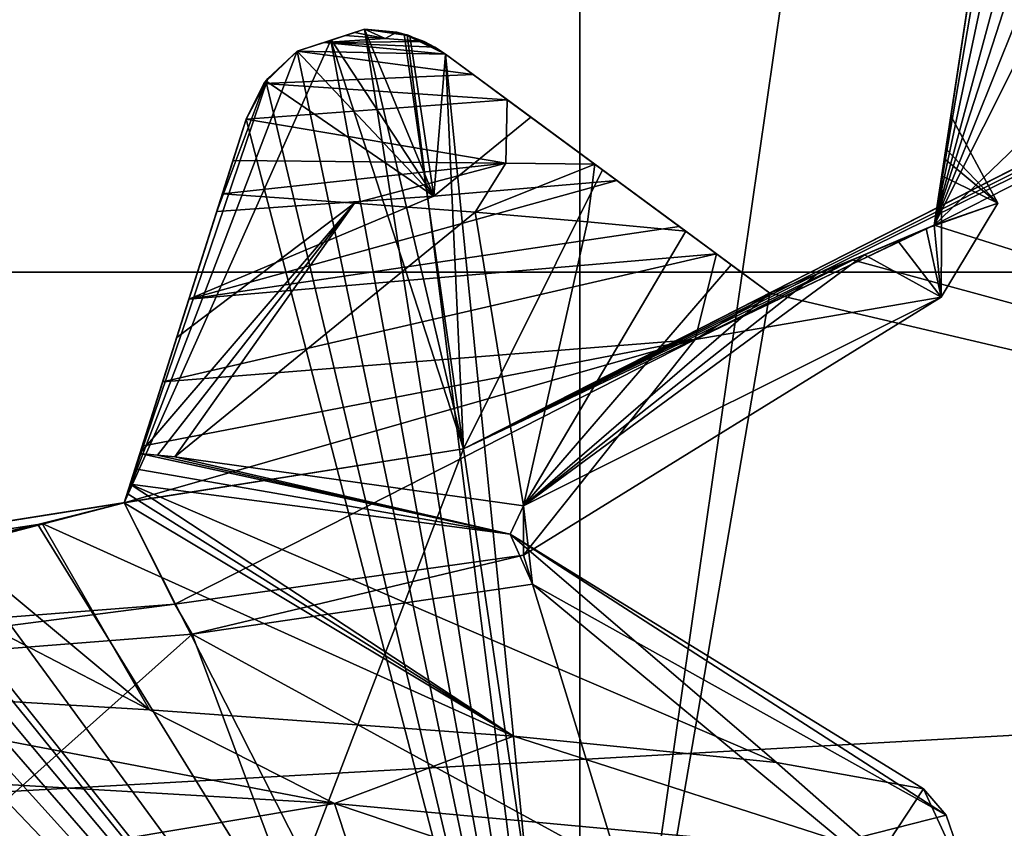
# Model space of a CAD drawing. Header units: millimetres. Extents: x -175 to 114, y -36 to 283.
# Tile 77 of 112: x 71.961 to 73.107, y -6.528 to -5.587. Entities that reach past the tile are written whole.
import ezdxf

# ---------------------------------------------------------------- set-up
doc = ezdxf.new("R2010")
doc.units = ezdxf.units.MM
doc.header["$LTSCALE"] = 65.185185
for name, color, linetype in [('2', 7, 'CONTINUOUS'), ('230', 7, 'CONTINUOUS'), ('231', 7, 'CONTINUOUS'), ('232', 7, 'CONTINUOUS'), ('234', 7, 'CONTINUOUS'), ('239', 7, 'CONTINUOUS'), ('283', 7, 'CONTINUOUS'), ('284', 7, 'CONTINUOUS'), ('285', 7, 'CONTINUOUS'), ('286', 7, 'CONTINUOUS'), ('287', 7, 'CONTINUOUS'), ('288', 7, 'CONTINUOUS'), ('30', 7, 'CONTINUOUS'), ('412', 7, 'CONTINUOUS'), ('413', 7, 'CONTINUOUS'), ('414', 7, 'CONTINUOUS'), ('415', 7, 'CONTINUOUS'), ('416', 7, 'CONTINUOUS'), ('417', 7, 'CONTINUOUS'), ('45', 7, 'CONTINUOUS'), ('539', 7, 'CONTINUOUS'), ('540', 7, 'CONTINUOUS'), ('568', 7, 'CONTINUOUS'), ('585', 7, 'CONTINUOUS'), ('586', 7, 'CONTINUOUS'), ('587', 7, 'CONTINUOUS'), ('588', 7, 'CONTINUOUS'), ('589', 7, 'CONTINUOUS'), ('590', 7, 'CONTINUOUS'), ('591', 7, 'CONTINUOUS'), ('641', 7, 'CONTINUOUS'), ('644', 7, 'CONTINUOUS'), ('647', 7, 'CONTINUOUS')]:
    doc.layers.add(name, color=color, linetype=linetype)

msp = doc.modelspace()

# ---------------------------------------------------------------- linework, layer by layer
at = {"layer": '2', "linetype": 'CONTINUOUS'}
for points in [[(113.25, -35.25, 92.5), (113.25, 35.25, 92.5), (-66.25, 35.25, 92.5), (113.25, -35.25, 92.5)], [(113.25, -35.25, 92.5), (-66.25, 35.25, 92.5), (-18.1198, 11.172, 92.5), (113.25, -35.25, 92.5)], [(-15.7687, 9.6947, 92.5), (113.25, -35.25, 92.5), (-18.1198, 11.172, 92.5), (-15.7687, 9.6947, 92.5)], [(-13.8053, 7.7313, 92.5), (113.25, -35.25, 92.5), (-15.7687, 9.6947, 92.5), (-13.8053, 7.7313, 92.5)], [(-12.328, 5.3802, 92.5), (113.25, -35.25, 92.5), (-13.8053, 7.7313, 92.5), (-12.328, 5.3802, 92.5)], [(-11.4109, 2.7593, 92.5), (113.25, -35.25, 92.5), (-12.328, 5.3802, 92.5), (-11.4109, 2.7593, 92.5)], [(-11.1, 0, 92.5), (113.25, -35.25, 92.5), (-11.4109, 2.7593, 92.5), (-11.1, 0, 92.5)], [(-11.4109, -2.7593, 92.5), (113.25, -35.25, 92.5), (-11.1, 0, 92.5), (-11.4109, -2.7593, 92.5)], [(-12.328, -5.3802, 92.5), (113.25, -35.25, 92.5), (-11.4109, -2.7593, 92.5), (-12.328, -5.3802, 92.5)], [(-13.8053, -7.7313, 92.5), (113.25, -35.25, 92.5), (-12.328, -5.3802, 92.5), (-13.8053, -7.7313, 92.5)]]:
    msp.add_3dface(points, dxfattribs=at)
at = {"layer": '230', "linetype": 'CONTINUOUS'}
for points in [[(70.5, -7.5, 108), (70.5, 7.5, 108), (72.613, 7.1962, 108), (70.5, -7.5, 108)], [(72.613, -7.1962, 108), (70.5, -7.5, 108), (72.613, 7.1962, 108), (72.613, -7.1962, 108)], [(74.5548, 6.3094, 108), (72.613, -7.1962, 108), (72.613, 7.1962, 108), (74.5548, 6.3094, 108)], [(74.5548, -6.3094, 108), (72.613, -7.1962, 108), (74.5548, 6.3094, 108), (74.5548, -6.3094, 108)]]:
    msp.add_3dface(points, dxfattribs=at)
at = {"layer": '231', "linetype": 'CONTINUOUS'}
for points in [[(72.613, -7.1962, 108), (74.5548, -6.3094, 108), (72.613, -7.1962, 106), (72.613, -7.1962, 108)], [(72.613, -7.1962, 106), (74.5548, -6.3094, 108), (74.5548, -6.3094, 106), (72.613, -7.1962, 106)]]:
    msp.add_3dface(points, dxfattribs=at)
at = {"layer": '232', "linetype": 'CONTINUOUS'}
for points in [[(73.0957, -5.3628, 106), (74.5548, -6.3094, 106), (73.1113, -5.3153, 106), (73.0957, -5.3628, 106)], [(73.0254, -5.8262, 106), (74.5548, -6.3094, 106), (73.0957, -5.3628, 106), (73.0254, -5.8262, 106)], [(72.3232, -5.6112, 106), (72.613, -7.1962, 106), (72.3623, -5.5984, 106), (72.3232, -5.6112, 106)], [(72.3623, -5.5984, 106), (72.613, -7.1962, 106), (72.412, -5.6049, 106), (72.3623, -5.5984, 106)], [(72.284, -5.6238, 106), (72.613, -7.1962, 106), (72.3232, -5.6112, 106), (72.284, -5.6238, 106)], [(72.412, -5.6049, 106), (72.613, -7.1962, 106), (72.4567, -5.6275, 106), (72.412, -5.6049, 106)], [(72.2477, -5.6583, 106), (72.613, -7.1962, 106), (72.284, -5.6238, 106), (72.2477, -5.6583, 106)], [(72.4567, -5.6275, 106), (72.613, -7.1962, 106), (72.8341, -5.9055, 106), (72.4567, -5.6275, 106)], [(72.2248, -5.7029, 106), (72.613, -7.1962, 106), (72.2477, -5.6583, 106), (72.2248, -5.7029, 106)], [(72.0829, -6.1496, 106), (72.613, -7.1962, 106), (72.2248, -5.7029, 106), (72.0829, -6.1496, 106)], [(71.3823, -5.8337, 106), (72.613, -7.1962, 106), (71.423, -5.8274, 106), (71.3823, -5.8337, 106)], [(71.423, -5.8274, 106), (72.613, -7.1962, 106), (71.4636, -5.8208, 106), (71.423, -5.8274, 106)], [(71.4636, -5.8208, 106), (72.613, -7.1962, 106), (71.5116, -5.835, 106), (71.4636, -5.8208, 106)], [(72.93, -5.8666, 106), (74.5548, -6.3094, 106), (73.0254, -5.8262, 106), (72.93, -5.8666, 106)], [(71.341, -5.8621, 106), (72.613, -7.1962, 106), (71.3823, -5.8337, 106), (71.341, -5.8621, 106)], [(71.5116, -5.835, 106), (72.613, -7.1962, 106), (71.5523, -5.8643, 106), (71.5116, -5.835, 106)], [(71.3114, -5.9025, 106), (72.613, -7.1962, 106), (71.341, -5.8621, 106), (71.3114, -5.9025, 106)], [(71.5523, -5.8643, 106), (72.613, -7.1962, 106), (71.8815, -6.1979, 106), (71.5523, -5.8643, 106)], [(72.8341, -5.9055, 106), (74.5548, -6.3094, 106), (72.93, -5.8666, 106), (72.8341, -5.9055, 106)], [(71.1014, -6.3215, 106), (72.613, -7.1962, 106), (71.3114, -5.9025, 106), (71.1014, -6.3215, 106)], [(72.613, -7.1962, 106), (74.5548, -6.3094, 106), (72.8341, -5.9055, 106), (72.613, -7.1962, 106)], [(71.9824, -6.1745, 106), (72.613, -7.1962, 106), (72.0829, -6.1496, 106), (71.9824, -6.1745, 106)], [(71.8815, -6.1979, 106), (72.613, -7.1962, 106), (71.9824, -6.1745, 106), (71.8815, -6.1979, 106)], [(70.9982, -6.3304, 106), (72.613, -7.1962, 106), (71.1014, -6.3215, 106), (70.9982, -6.3304, 106)], [(70.8949, -6.3377, 106), (72.613, -7.1962, 106), (70.9982, -6.3304, 106), (70.8949, -6.3377, 106)], [(70.5, -7.5, 106), (72.613, -7.1962, 106), (70.8949, -6.3377, 106), (70.5, -7.5, 106)]]:
    msp.add_3dface(points, dxfattribs=at)
at = {"layer": '234', "linetype": 'CONTINUOUS'}
for points in [[(74.2619, -5.1777, 93.5), (73.1924, -10.9231, 93.5), (72.4778, -6.0867, 93.5), (74.2619, -5.1777, 93.5)], [(73.1924, -10.9231, 93.5), (70.5, -11.25, 93.5), (72.4778, -6.0867, 93.5), (73.1924, -10.9231, 93.5)], [(70.5, -11.25, 93.5), (70.5, -6.4, 93.5), (72.4778, -6.0867, 93.5), (70.5, -11.25, 93.5)]]:
    msp.add_3dface(points, dxfattribs=at)
at = {"layer": '239', "linetype": 'CONTINUOUS'}
for points in [[(74.2619, -5.1777, 93.5), (72.4778, -6.0867, 93.5), (73.9057, -5.3595, 93.55), (74.2619, -5.1777, 93.5)], [(73.2618, -5.2364, 93.9799), (73.3129, -5.2521, 93.942), (73.0254, -5.8262, 93.55), (73.2618, -5.2364, 93.9799)], [(73.2152, -5.2381, 94), (73.2618, -5.2364, 93.9799), (73.0254, -5.8262, 93.55), (73.2152, -5.2381, 94)], [(73.1785, -5.2569, 94), (73.2152, -5.2381, 94), (73.0254, -5.8262, 93.55), (73.1785, -5.2569, 94)], [(73.3129, -5.2521, 93.942), (73.5144, -5.3565, 93.7536), (73.0254, -5.8262, 93.55), (73.3129, -5.2521, 93.942)], [(73.1418, -5.2755, 94), (73.1785, -5.2569, 94), (73.0254, -5.8262, 93.55), (73.1418, -5.2755, 94)], [(73.113, -5.3122, 93.9799), (73.1418, -5.2755, 94), (73.0254, -5.8262, 93.55), (73.113, -5.3122, 93.9799)], [(73.0957, -5.3628, 93.942), (73.113, -5.3122, 93.9799), (73.0254, -5.8262, 93.55), (73.0957, -5.3628, 93.942)], [(73.9057, -5.3595, 93.55), (72.4778, -6.0867, 93.5), (73.8179, -5.4143, 93.55), (73.9057, -5.3595, 93.55)], [(73.5144, -5.3565, 93.7536), (73.7291, -5.4676, 93.55), (73.0254, -5.8262, 93.55), (73.5144, -5.3565, 93.7536)], [(73.0616, -5.5872, 93.7535), (73.0957, -5.3628, 93.942), (73.0254, -5.8262, 93.55), (73.0616, -5.5872, 93.7535)], [(73.8179, -5.4143, 93.55), (72.4778, -6.0867, 93.5), (73.7291, -5.4676, 93.55), (73.8179, -5.4143, 93.55)], [(73.7291, -5.4676, 93.55), (72.4778, -6.0867, 93.5), (73.0254, -5.8262, 93.55), (73.7291, -5.4676, 93.55)], [(72.3623, -5.5984, 94), (72.4778, -6.0867, 93.5), (72.3232, -5.6112, 94), (72.3623, -5.5984, 94)], [(72.4086, -5.604, 93.9799), (72.4778, -6.0867, 93.5), (72.3623, -5.5984, 94), (72.4086, -5.604, 93.9799)], [(72.3232, -5.6112, 94), (72.4778, -6.0867, 93.5), (72.0829, -6.1496, 93.55), (72.3232, -5.6112, 94)], [(72.284, -5.6238, 94), (72.3232, -5.6112, 94), (72.0829, -6.1496, 93.55), (72.284, -5.6238, 94)], [(72.4567, -5.6275, 93.942), (72.4778, -6.0867, 93.5), (72.4086, -5.604, 93.9799), (72.4567, -5.6275, 93.942)], [(72.2498, -5.6555, 93.9799), (72.284, -5.6238, 94), (72.0829, -6.1496, 93.55), (72.2498, -5.6555, 93.9799)], [(72.6394, -5.7621, 93.7536), (72.4778, -6.0867, 93.5), (72.4567, -5.6275, 93.942), (72.6394, -5.7621, 93.7536)], [(72.2248, -5.7029, 93.942), (72.2498, -5.6555, 93.9799), (72.0829, -6.1496, 93.55), (72.2248, -5.7029, 93.942)], [(72.156, -5.9192, 93.7535), (72.2248, -5.7029, 93.942), (72.0829, -6.1496, 93.55), (72.156, -5.9192, 93.7535)], [(72.8341, -5.9055, 93.55), (72.4778, -6.0867, 93.5), (72.6394, -5.7621, 93.7536), (72.8341, -5.9055, 93.55)], [(73.0254, -5.8262, 93.55), (72.4778, -6.0867, 93.5), (72.93, -5.8666, 93.55), (73.0254, -5.8262, 93.55)], [(72.93, -5.8666, 93.55), (72.4778, -6.0867, 93.5), (72.8341, -5.9055, 93.55), (72.93, -5.8666, 93.55)], [(72.4778, -6.0867, 93.5), (70.5, -6.4, 93.5), (72.0829, -6.1496, 93.55), (72.4778, -6.0867, 93.5)], [(72.0829, -6.1496, 93.55), (70.5, -6.4, 93.5), (71.9824, -6.1745, 93.55), (72.0829, -6.1496, 93.55)], [(71.9824, -6.1745, 93.55), (70.5, -6.4, 93.5), (71.8815, -6.1979, 93.55), (71.9824, -6.1745, 93.55)]]:
    msp.add_3dface(points, dxfattribs=at)
at = {"layer": '283', "linetype": 'CONTINUOUS'}
for points in [[(73.0254, -5.8262, 106), (73.0957, -5.3628, 106), (73.0957, -5.3628, 93.942), (73.0254, -5.8262, 106)], [(73.0254, -5.8262, 106), (73.0957, -5.3628, 93.942), (73.0388, -5.7375, 99.3741), (73.0254, -5.8262, 106)], [(73.0957, -5.3628, 93.942), (73.0616, -5.5872, 93.7535), (73.0254, -5.8262, 98.4424), (73.0957, -5.3628, 93.942)], [(73.0341, -5.7689, 98.4183), (73.0957, -5.3628, 93.942), (73.0254, -5.8262, 98.4424), (73.0341, -5.7689, 98.4183)], [(73.0371, -5.749, 98.4434), (73.0957, -5.3628, 93.942), (73.0341, -5.7689, 98.4183), (73.0371, -5.749, 98.4434)], [(73.0446, -5.6992, 98.7151), (73.0957, -5.3628, 93.942), (73.0371, -5.749, 98.4434), (73.0446, -5.6992, 98.7151)], [(73.0388, -5.7375, 99.3741), (73.0957, -5.3628, 93.942), (73.0446, -5.6992, 98.7151), (73.0388, -5.7375, 99.3741)], [(73.0616, -5.5872, 93.7535), (73.0254, -5.8262, 93.55), (73.0254, -5.8262, 98.4424), (73.0616, -5.5872, 93.7535)], [(73.0254, -5.8262, 99.6181), (73.0254, -5.8262, 106), (73.0388, -5.7375, 99.3741), (73.0254, -5.8262, 99.6181)]]:
    msp.add_3dface(points, dxfattribs=at)
at = {"layer": '284', "linetype": 'CONTINUOUS'}
for points in [[(72.93, -5.8666, 106), (73.0254, -5.8262, 106), (72.9374, -5.8636, 99.9004), (72.93, -5.8666, 106)], [(72.9374, -5.8636, 99.9004), (73.0254, -5.8262, 106), (73.0158, -5.8304, 99.6561), (72.9374, -5.8636, 99.9004)], [(73.0254, -5.8262, 106), (73.0254, -5.8262, 99.6181), (73.0158, -5.8304, 99.6561), (73.0254, -5.8262, 106)], [(72.8341, -5.9055, 100.12), (72.93, -5.8666, 106), (72.9374, -5.8636, 99.9004), (72.8341, -5.9055, 100.12)], [(72.8341, -5.9055, 106), (72.93, -5.8666, 106), (72.8341, -5.9055, 100.12), (72.8341, -5.9055, 106)]]:
    msp.add_3dface(points, dxfattribs=at)
at = {"layer": '285', "linetype": 'CONTINUOUS'}
for points in [[(72.4567, -5.6275, 106), (72.8341, -5.9055, 106), (72.8341, -5.9055, 100.12), (72.4567, -5.6275, 106)], [(72.4567, -5.6275, 106), (72.8341, -5.9055, 100.12), (72.7721, -5.8598, 100.2637), (72.4567, -5.6275, 106)], [(72.4567, -5.6275, 100.2381), (72.4567, -5.6275, 106), (72.5559, -5.7006, 100.2965), (72.4567, -5.6275, 100.2381)], [(72.5559, -5.7006, 100.2965), (72.4567, -5.6275, 106), (72.6562, -5.7745, 100.3553), (72.5559, -5.7006, 100.2965)], [(72.6562, -5.7745, 100.3553), (72.4567, -5.6275, 106), (72.7285, -5.8277, 100.3243), (72.6562, -5.7745, 100.3553)], [(72.7285, -5.8277, 100.3243), (72.4567, -5.6275, 106), (72.7721, -5.8598, 100.2637), (72.7285, -5.8277, 100.3243)]]:
    msp.add_3dface(points, dxfattribs=at)
at = {"layer": '286', "linetype": 'CONTINUOUS'}
for points in [[(72.2477, -5.6583, 106), (72.284, -5.6238, 106), (72.2478, -5.6582, 100.5435), (72.2477, -5.6583, 106)], [(72.284, -5.6238, 106), (72.284, -5.6238, 100.4315), (72.2478, -5.6582, 100.5435), (72.284, -5.6238, 106)], [(72.2248, -5.7029, 100.6594), (72.2477, -5.6583, 106), (72.2478, -5.6582, 100.5435), (72.2248, -5.7029, 100.6594)], [(72.2248, -5.7029, 106), (72.2477, -5.6583, 106), (72.2248, -5.7029, 100.6594), (72.2248, -5.7029, 106)]]:
    msp.add_3dface(points, dxfattribs=at)
at = {"layer": '287', "linetype": 'CONTINUOUS'}
for points in [[(72.0829, -6.1496, 106), (72.2248, -5.7029, 106), (72.2248, -5.7029, 100.6594), (72.0829, -6.1496, 106)], [(72.0829, -6.1496, 106), (72.2248, -5.7029, 100.6594), (72.2082, -5.7549, 100.7802), (72.0829, -6.1496, 106)], [(72.1905, -5.8106, 100.9048), (72.0829, -6.1496, 106), (72.2082, -5.7549, 100.7802), (72.1905, -5.8106, 100.9048)], [(72.0829, -6.1496, 106), (72.1905, -5.8106, 100.9048), (72.1582, -5.9123, 101.0026), (72.0829, -6.1496, 106)], [(72.1547, -5.9234, 101.0047), (72.0829, -6.1496, 106), (72.1582, -5.9123, 101.0026), (72.1547, -5.9234, 101.0047)], [(72.1276, -6.0087, 100.9588), (72.0829, -6.1496, 106), (72.1547, -5.9234, 101.0047), (72.1276, -6.0087, 100.9588)], [(72.1038, -6.0836, 100.8166), (72.0829, -6.1496, 106), (72.1276, -6.0087, 100.9588), (72.1038, -6.0836, 100.8166)], [(72.0829, -6.1496, 100.6875), (72.0829, -6.1496, 106), (72.1038, -6.0836, 100.8166), (72.0829, -6.1496, 100.6875)]]:
    msp.add_3dface(points, dxfattribs=at)
at = {"layer": '288', "linetype": 'CONTINUOUS'}
for points in [[(71.9824, -6.1745, 106), (72.0829, -6.1496, 106), (71.9828, -6.1745, 100.7372), (71.9824, -6.1745, 106)], [(72.0829, -6.1496, 106), (72.0829, -6.1496, 100.6875), (71.9828, -6.1745, 100.7372), (72.0829, -6.1496, 106)], [(71.8815, -6.1979, 106), (71.9824, -6.1745, 106), (71.8815, -6.1979, 100.7844), (71.8815, -6.1979, 106)], [(71.8815, -6.1979, 100.7844), (71.9824, -6.1745, 106), (71.9828, -6.1745, 100.7372), (71.8815, -6.1979, 100.7844)]]:
    msp.add_3dface(points, dxfattribs=at)
at = {"layer": '30', "color": 7, "linetype": 'CONTINUOUS', "true_color": 0x21211a}
for points in [[(26, -32.75, 79.5), (38.3306, -6.0045, 79.5), (105.75, 32.75, 79.5), (26, -32.75, 79.5)], [(105.75, -32.75, 79.5), (26, -32.75, 79.5), (105.75, 32.75, 79.5), (105.75, -32.75, 79.5)], [(38.3306, -6.0045, 79.5), (39.2448, -2.8464, 79.5), (105.75, 32.75, 79.5), (38.3306, -6.0045, 79.5)]]:
    msp.add_3dface(points, dxfattribs=at)
at = {"layer": '412', "linetype": 'CONTINUOUS'}
for points in [[(73.0446, -5.6992, 98.7151), (73.0371, -5.749, 98.4434), (73.0995, -5.8009, 99.0491), (73.0446, -5.6992, 98.7151)], [(73.0388, -5.7375, 99.3741), (73.0446, -5.6992, 98.7151), (73.0995, -5.8009, 99.0491), (73.0388, -5.7375, 99.3741)], [(73.0254, -5.8262, 99.6181), (73.0388, -5.7375, 99.3741), (73.0995, -5.8009, 99.0491), (73.0254, -5.8262, 99.6181)], [(73.0371, -5.749, 98.4434), (73.0341, -5.7689, 98.4183), (73.0995, -5.8009, 99.0491), (73.0371, -5.749, 98.4434)], [(73.0341, -5.7689, 98.4183), (73.0254, -5.8262, 98.4424), (73.0334, -5.9101, 99.261), (73.0341, -5.7689, 98.4183)], [(73.0341, -5.7689, 98.4183), (73.0334, -5.9101, 99.261), (73.0995, -5.8009, 99.0491), (73.0341, -5.7689, 98.4183)], [(72.6562, -5.7745, 100.3553), (72.7285, -5.8277, 100.3243), (72.1582, -5.9123, 101.0026), (72.6562, -5.7745, 100.3553)], [(72.6562, -5.7745, 100.3553), (72.1582, -5.9123, 101.0026), (72.4429, -5.7925, 100.6466), (72.6562, -5.7745, 100.3553)], [(72.1582, -5.9123, 101.0026), (72.1905, -5.8106, 100.9048), (72.4429, -5.7925, 100.6466), (72.1582, -5.9123, 101.0026)], [(73.0158, -5.8304, 99.6561), (73.0254, -5.8262, 99.6181), (73.0995, -5.8009, 99.0491), (73.0158, -5.8304, 99.6561)], [(73.0334, -5.9101, 99.261), (73.0158, -5.8304, 99.6561), (73.0995, -5.8009, 99.0491), (73.0334, -5.9101, 99.261)], [(72.7285, -5.8277, 100.3243), (72.7721, -5.8598, 100.2637), (72.1582, -5.9123, 101.0026), (72.7285, -5.8277, 100.3243)], [(72.9374, -5.8636, 99.9004), (73.0158, -5.8304, 99.6561), (72.747, -5.9594, 100.1988), (72.9374, -5.8636, 99.9004)], [(72.747, -5.9594, 100.1988), (73.0158, -5.8304, 99.6561), (73.0334, -5.9101, 99.261), (72.747, -5.9594, 100.1988)], [(73.0334, -5.9101, 99.261), (73.0254, -5.8262, 98.4424), (72.983, -5.8444, 98.3385), (73.0334, -5.9101, 99.261)], [(72.9442, -5.8607, 98.2846), (73.0334, -5.9101, 99.261), (72.983, -5.8444, 98.3385), (72.9442, -5.8607, 98.2846)], [(72.7721, -5.8598, 100.2637), (72.1276, -6.0087, 100.9588), (72.1582, -5.9123, 101.0026), (72.7721, -5.8598, 100.2637)], [(72.1276, -6.0087, 100.9588), (72.7721, -5.8598, 100.2637), (72.747, -5.9594, 100.1988), (72.1276, -6.0087, 100.9588)], [(72.7721, -5.8598, 100.2637), (72.8341, -5.9055, 100.12), (72.747, -5.9594, 100.1988), (72.7721, -5.8598, 100.2637)], [(72.8341, -5.9055, 100.12), (72.9374, -5.8636, 99.9004), (72.747, -5.9594, 100.1988), (72.8341, -5.9055, 100.12)], [(72.1276, -6.0087, 100.9588), (72.1547, -5.9234, 101.0047), (72.1582, -5.9123, 101.0026), (72.1276, -6.0087, 100.9588)]]:
    msp.add_3dface(points, dxfattribs=at)
at = {"layer": '413', "linetype": 'CONTINUOUS'}
for points in [[(72.1418, -6.0959, 97.6907), (72.5473, -6.1531, 98.5327), (72.4912, -5.8113, 97.4121), (72.1418, -6.0959, 97.6907)], [(72.4912, -5.8113, 97.4121), (72.5473, -6.1531, 98.5327), (72.6218, -5.8224, 97.5914), (72.4912, -5.8113, 97.4121)], [(72.6218, -5.8224, 97.5914), (72.5473, -6.1531, 98.5327), (72.7363, -5.8335, 97.7814), (72.6218, -5.8224, 97.5914)], [(72.7363, -5.8335, 97.7814), (72.5473, -6.1531, 98.5327), (72.789, -5.8723, 97.9886), (72.7363, -5.8335, 97.7814)], [(73.0334, -5.9101, 99.261), (72.9442, -5.8607, 98.2846), (72.5473, -6.1531, 98.5327), (73.0334, -5.9101, 99.261)], [(72.5473, -6.1531, 98.5327), (72.9442, -5.8607, 98.2846), (72.8889, -5.8835, 98.2413), (72.5473, -6.1531, 98.5327)], [(72.789, -5.8723, 97.9886), (72.5473, -6.1531, 98.5327), (72.8341, -5.9055, 98.1997), (72.789, -5.8723, 97.9886)], [(72.8341, -5.9055, 98.1997), (72.5473, -6.1531, 98.5327), (72.8889, -5.8835, 98.2413), (72.8341, -5.9055, 98.1997)], [(72.747, -5.9594, 100.1988), (73.0334, -5.9101, 99.261), (72.5473, -6.2102, 99.4673), (72.747, -5.9594, 100.1988)], [(72.5473, -6.2102, 99.4673), (73.0334, -5.9101, 99.261), (72.5473, -6.1531, 98.5327), (72.5473, -6.2102, 99.4673)], [(72.0829, -6.1496, 100.6875), (72.1038, -6.0836, 100.8166), (72.747, -5.9594, 100.1988), (72.0829, -6.1496, 100.6875)], [(72.0829, -6.1496, 100.6875), (72.747, -5.9594, 100.1988), (72.1418, -6.2673, 100.3094), (72.0829, -6.1496, 100.6875)], [(72.1038, -6.0836, 100.8166), (72.1276, -6.0087, 100.9588), (72.747, -5.9594, 100.1988), (72.1038, -6.0836, 100.8166)], [(72.1418, -6.2673, 100.3094), (72.747, -5.9594, 100.1988), (72.5473, -6.2102, 99.4673), (72.1418, -6.2673, 100.3094)], [(71.9828, -6.1745, 100.7372), (72.0829, -6.1496, 100.6875), (71.4111, -6.3245, 100.8921), (71.9828, -6.1745, 100.7372)], [(71.4111, -6.3245, 100.8921), (72.0829, -6.1496, 100.6875), (72.1418, -6.2673, 100.3094), (71.4111, -6.3245, 100.8921)], [(71.8815, -6.1979, 100.7844), (71.9828, -6.1745, 100.7372), (71.4111, -6.3245, 100.8921), (71.8815, -6.1979, 100.7844)]]:
    msp.add_3dface(points, dxfattribs=at)
at = {"layer": '414', "linetype": 'CONTINUOUS'}
for points in [[(71.5958, -6.3596, 96.701), (72.1123, -6.3903, 97.0285), (71.5207, -6.083, 97.1648), (71.5958, -6.3596, 96.701)], [(71.5207, -6.083, 97.1648), (72.1123, -6.3903, 97.0285), (71.8815, -6.1979, 97.2245), (71.5207, -6.083, 97.1648)], [(72.0864, -6.1385, 97.5944), (72.5358, -6.4209, 97.4697), (72.0898, -6.1277, 97.6279), (72.0864, -6.1385, 97.5944)], [(72.5358, -6.4209, 97.4697), (72.8419, -6.4516, 97.9992), (72.0898, -6.1277, 97.6279), (72.5358, -6.4209, 97.4697)], [(72.0898, -6.1277, 97.6279), (72.8419, -6.4516, 97.9992), (72.5319, -6.1859, 98.4695), (72.0898, -6.1277, 97.6279)], [(72.0829, -6.1496, 97.5606), (72.5358, -6.4209, 97.4697), (72.0864, -6.1385, 97.5944), (72.0829, -6.1496, 97.5606)], [(71.9873, -6.1734, 97.3865), (72.5358, -6.4209, 97.4697), (72.0829, -6.1496, 97.5606), (71.9873, -6.1734, 97.3865)], [(71.8815, -6.1979, 97.2245), (72.1123, -6.3903, 97.0285), (71.9873, -6.1734, 97.3865), (71.8815, -6.1979, 97.2245)], [(72.1123, -6.3903, 97.0285), (72.5358, -6.4209, 97.4697), (71.9873, -6.1734, 97.3865), (72.1123, -6.3903, 97.0285)], [(73.013, -6.4822, 98.5864), (73.0391, -6.5129, 99.1974), (72.5319, -6.1859, 98.4695), (73.013, -6.4822, 98.5864)], [(72.5319, -6.1859, 98.4695), (73.0391, -6.5129, 99.1974), (72.5577, -6.244, 99.4196), (72.5319, -6.1859, 98.4695)], [(72.8419, -6.4516, 97.9992), (73.013, -6.4822, 98.5864), (72.5319, -6.1859, 98.4695), (72.8419, -6.4516, 97.9992)], [(72.5577, -6.244, 99.4196), (72.6591, -6.5742, 100.3507), (72.1619, -6.3021, 100.2837), (72.5577, -6.244, 99.4196)], [(72.9189, -6.5435, 99.797), (72.6591, -6.5742, 100.3507), (72.5577, -6.244, 99.4196), (72.9189, -6.5435, 99.797)], [(73.0391, -6.5129, 99.1974), (72.9189, -6.5435, 99.797), (72.5577, -6.244, 99.4196), (73.0391, -6.5129, 99.1974)], [(72.1619, -6.3021, 100.2837), (71.7882, -6.6355, 101.1969), (71.4258, -6.3602, 100.8849), (72.1619, -6.3021, 100.2837)], [(72.2749, -6.6048, 100.8265), (71.7882, -6.6355, 101.1969), (72.1619, -6.3021, 100.2837), (72.2749, -6.6048, 100.8265)], [(72.6591, -6.5742, 100.3507), (72.2749, -6.6048, 100.8265), (72.1619, -6.3021, 100.2837), (72.6591, -6.5742, 100.3507)]]:
    msp.add_3dface(points, dxfattribs=at)
at = {"layer": '415', "linetype": 'CONTINUOUS'}
for points in [[(72.3398, -5.6058, 97.239), (72.3154, -5.6138, 97.1942), (72.3865, -5.6092, 97.2891), (72.3398, -5.6058, 97.239)], [(72.3865, -5.6092, 97.2891), (72.3154, -5.6138, 97.1942), (72.4318, -5.6126, 97.3404), (72.3865, -5.6092, 97.2891)], [(72.4318, -5.6126, 97.3404), (72.3154, -5.6138, 97.1942), (72.4443, -5.6193, 97.3416), (72.4318, -5.6126, 97.3404)], [(72.284, -5.6238, 97.146), (72.2454, -5.6615, 97.0795), (72.4888, -5.6511, 97.353), (72.284, -5.6238, 97.146)], [(72.3154, -5.6138, 97.1942), (72.284, -5.6238, 97.146), (72.4567, -5.6275, 97.3424), (72.3154, -5.6138, 97.1942)], [(72.4567, -5.6275, 97.3424), (72.284, -5.6238, 97.146), (72.4888, -5.6511, 97.353), (72.4567, -5.6275, 97.3424)], [(72.4443, -5.6193, 97.3416), (72.3154, -5.6138, 97.1942), (72.4567, -5.6275, 97.3424), (72.4443, -5.6193, 97.3416)], [(72.2454, -5.6615, 97.0795), (72.5286, -5.6805, 97.3823), (72.4888, -5.6511, 97.353), (72.2454, -5.6615, 97.0795)], [(72.2248, -5.7029, 97.0551), (72.5286, -5.6805, 97.3823), (72.2454, -5.6615, 97.0795), (72.2248, -5.7029, 97.0551)], [(72.527, -5.7541, 97.3836), (72.5286, -5.6805, 97.3823), (72.2248, -5.7029, 97.0551), (72.527, -5.7541, 97.3836)], [(72.2095, -5.7509, 97.0631), (72.527, -5.7541, 97.3836), (72.2248, -5.7029, 97.0551), (72.2095, -5.7509, 97.0631)], [(72.1971, -5.7899, 97.1011), (72.527, -5.7541, 97.3836), (72.2095, -5.7509, 97.0631), (72.1971, -5.7899, 97.1011)], [(72.3507, -5.8006, 97.2504), (72.527, -5.7541, 97.3836), (72.1971, -5.7899, 97.1011), (72.3507, -5.8006, 97.2504)], [(72.4912, -5.8113, 97.4121), (72.527, -5.7541, 97.3836), (72.3507, -5.8006, 97.2504), (72.4912, -5.8113, 97.4121)]]:
    msp.add_3dface(points, dxfattribs=at)
at = {"layer": '416', "linetype": 'CONTINUOUS'}
for points in [[(72.3507, -5.8006, 97.2504), (72.1971, -5.7899, 97.1011), (72.144, -5.9572, 97.3947), (72.3507, -5.8006, 97.2504)], [(72.1217, -6.094, 97.6658), (72.3507, -5.8006, 97.2504), (72.1011, -6.092, 97.6412), (72.1217, -6.094, 97.6658)], [(72.1011, -6.092, 97.6412), (72.3507, -5.8006, 97.2504), (72.144, -5.9572, 97.3947), (72.1011, -6.092, 97.6412)], [(72.1418, -6.0959, 97.6907), (72.3507, -5.8006, 97.2504), (72.1217, -6.094, 97.6658), (72.1418, -6.0959, 97.6907)], [(72.1418, -6.0959, 97.6907), (72.4912, -5.8113, 97.4121), (72.3507, -5.8006, 97.2504), (72.1418, -6.0959, 97.6907)]]:
    msp.add_3dface(points, dxfattribs=at)
at = {"layer": '417', "linetype": 'CONTINUOUS'}
for points in [[(72.3398, -5.6058, 97.239), (72.3865, -5.6092, 97.2891), (72.3512, -5.6021, 97.2623), (72.3398, -5.6058, 97.239)], [(72.3512, -5.6021, 97.2623), (72.3865, -5.6092, 97.2891), (72.3623, -5.5984, 97.2857), (72.3512, -5.6021, 97.2623)], [(72.3623, -5.5984, 97.2857), (72.3865, -5.6092, 97.2891), (72.4, -5.6018, 97.326), (72.3623, -5.5984, 97.2857)], [(72.3865, -5.6092, 97.2891), (72.4318, -5.6126, 97.3404), (72.4, -5.6018, 97.326), (72.3865, -5.6092, 97.2891)]]:
    msp.add_3dface(points, dxfattribs=at)
at = {"layer": '45', "linetype": 'CONTINUOUS'}
for points in [[(58.2928, -5.8811, 110), (83.2891, -4.4768, 110), (57.7109, -4.4768, 110), (58.2928, -5.8811, 110)], [(82.7072, -5.8811, 110), (83.2891, -4.4768, 110), (58.2928, -5.8811, 110), (82.7072, -5.8811, 110)], [(59.0283, -7.2113, 110), (82.7072, -5.8811, 110), (58.2928, -5.8811, 110), (59.0283, -7.2113, 110)], [(81.9717, -7.2113, 110), (82.7072, -5.8811, 110), (59.0283, -7.2113, 110), (81.9717, -7.2113, 110)]]:
    msp.add_3dface(points, dxfattribs=at)
at = {"layer": '539', "linetype": 'CONTINUOUS'}
for points in [[(72.3232, -5.6112, 106), (72.3623, -5.5984, 106), (72.324, -5.611, 100.3586), (72.3232, -5.6112, 106)], [(72.3623, -5.5984, 106), (72.3623, -5.5984, 100.2838), (72.324, -5.611, 100.3586), (72.3623, -5.5984, 106)], [(72.284, -5.6238, 100.4315), (72.3232, -5.6112, 106), (72.324, -5.611, 100.3586), (72.284, -5.6238, 100.4315)], [(72.284, -5.6238, 106), (72.3232, -5.6112, 106), (72.284, -5.6238, 100.4315), (72.284, -5.6238, 106)]]:
    msp.add_3dface(points, dxfattribs=at)
at = {"layer": '540', "linetype": 'CONTINUOUS'}
for points in [[(72.3623, -5.5984, 94), (72.3232, -5.6112, 94), (72.3623, -5.5984, 97.2857), (72.3623, -5.5984, 94)], [(72.3232, -5.6112, 94), (72.3512, -5.6021, 97.2623), (72.3623, -5.5984, 97.2857), (72.3232, -5.6112, 94)], [(72.3232, -5.6112, 94), (72.3398, -5.6058, 97.239), (72.3512, -5.6021, 97.2623), (72.3232, -5.6112, 94)], [(72.3232, -5.6112, 94), (72.284, -5.6238, 94), (72.3154, -5.6138, 97.1942), (72.3232, -5.6112, 94)], [(72.3232, -5.6112, 94), (72.3154, -5.6138, 97.1942), (72.3398, -5.6058, 97.239), (72.3232, -5.6112, 94)], [(72.284, -5.6238, 94), (72.284, -5.6238, 97.146), (72.3154, -5.6138, 97.1942), (72.284, -5.6238, 94)]]:
    msp.add_3dface(points, dxfattribs=at)
at = {"layer": '568', "linetype": 'CONTINUOUS'}
for points in [[(72.5319, -6.1859, 98.4695), (72.1011, -6.092, 97.6412), (72.0955, -6.1098, 97.6346), (72.5319, -6.1859, 98.4695)], [(72.5319, -6.1859, 98.4695), (72.1217, -6.094, 97.6658), (72.1011, -6.092, 97.6412), (72.5319, -6.1859, 98.4695)], [(72.5319, -6.1859, 98.4695), (72.1418, -6.0959, 97.6907), (72.1217, -6.094, 97.6658), (72.5319, -6.1859, 98.4695)], [(72.5473, -6.1531, 98.5327), (72.1418, -6.0959, 97.6907), (72.5319, -6.1859, 98.4695), (72.5473, -6.1531, 98.5327)], [(72.0898, -6.1277, 97.6279), (72.5319, -6.1859, 98.4695), (72.0955, -6.1098, 97.6346), (72.0898, -6.1277, 97.6279)], [(72.5473, -6.1531, 98.5327), (72.5319, -6.1859, 98.4695), (72.5577, -6.244, 99.4196), (72.5473, -6.1531, 98.5327)], [(72.5473, -6.2102, 99.4673), (72.5473, -6.1531, 98.5327), (72.5577, -6.244, 99.4196), (72.5473, -6.2102, 99.4673)], [(72.1418, -6.2673, 100.3094), (72.5473, -6.2102, 99.4673), (72.1619, -6.3021, 100.2837), (72.1418, -6.2673, 100.3094)], [(72.5473, -6.2102, 99.4673), (72.5577, -6.244, 99.4196), (72.1619, -6.3021, 100.2837), (72.5473, -6.2102, 99.4673)], [(71.4111, -6.3245, 100.8921), (72.1418, -6.2673, 100.3094), (71.4258, -6.3602, 100.8849), (71.4111, -6.3245, 100.8921)], [(72.1418, -6.2673, 100.3094), (72.1619, -6.3021, 100.2837), (71.4258, -6.3602, 100.8849), (72.1418, -6.2673, 100.3094)]]:
    msp.add_3dface(points, dxfattribs=at)
at = {"layer": '585', "linetype": 'CONTINUOUS'}
for points in [[(73.0254, -5.8262, 93.55), (72.93, -5.8666, 93.55), (73.0254, -5.8262, 98.4424), (73.0254, -5.8262, 93.55)], [(73.0254, -5.8262, 98.4424), (72.93, -5.8666, 93.55), (72.983, -5.8444, 98.3385), (73.0254, -5.8262, 98.4424)], [(72.93, -5.8666, 93.55), (72.9442, -5.8607, 98.2846), (72.983, -5.8444, 98.3385), (72.93, -5.8666, 93.55)], [(72.9442, -5.8607, 98.2846), (72.93, -5.8666, 93.55), (72.8889, -5.8835, 98.2413), (72.9442, -5.8607, 98.2846)], [(72.93, -5.8666, 93.55), (72.8341, -5.9055, 93.55), (72.8889, -5.8835, 98.2413), (72.93, -5.8666, 93.55)], [(72.8341, -5.9055, 93.55), (72.8341, -5.9055, 98.1997), (72.8889, -5.8835, 98.2413), (72.8341, -5.9055, 93.55)]]:
    msp.add_3dface(points, dxfattribs=at)
at = {"layer": '586', "linetype": 'CONTINUOUS'}
for points in [[(72.8341, -5.9055, 93.55), (72.6394, -5.7621, 93.7536), (72.4567, -5.6275, 97.3424), (72.8341, -5.9055, 93.55)], [(72.8341, -5.9055, 93.55), (72.4567, -5.6275, 97.3424), (72.4888, -5.6511, 97.353), (72.8341, -5.9055, 93.55)], [(72.6394, -5.7621, 93.7536), (72.4567, -5.6275, 93.942), (72.4567, -5.6275, 97.3424), (72.6394, -5.7621, 93.7536)], [(72.5286, -5.6805, 97.3823), (72.8341, -5.9055, 93.55), (72.4888, -5.6511, 97.353), (72.5286, -5.6805, 97.3823)], [(72.8341, -5.9055, 93.55), (72.5286, -5.6805, 97.3823), (72.6303, -5.7554, 97.5183), (72.8341, -5.9055, 93.55)], [(72.7363, -5.8335, 97.7814), (72.8341, -5.9055, 93.55), (72.6303, -5.7554, 97.5183), (72.7363, -5.8335, 97.7814)], [(72.8341, -5.9055, 93.55), (72.7363, -5.8335, 97.7814), (72.789, -5.8723, 97.9886), (72.8341, -5.9055, 93.55)], [(72.8341, -5.9055, 93.55), (72.789, -5.8723, 97.9886), (72.8341, -5.9055, 98.1997), (72.8341, -5.9055, 93.55)]]:
    msp.add_3dface(points, dxfattribs=at)
at = {"layer": '587', "linetype": 'CONTINUOUS'}
for points in [[(72.2498, -5.6555, 93.9799), (72.2454, -5.6615, 97.0795), (72.284, -5.6238, 97.146), (72.2498, -5.6555, 93.9799)], [(72.284, -5.6238, 94), (72.2498, -5.6555, 93.9799), (72.284, -5.6238, 97.146), (72.284, -5.6238, 94)], [(72.2498, -5.6555, 93.9799), (72.2248, -5.7029, 93.942), (72.2454, -5.6615, 97.0795), (72.2498, -5.6555, 93.9799)], [(72.2248, -5.7029, 93.942), (72.2248, -5.7029, 97.0551), (72.2454, -5.6615, 97.0795), (72.2248, -5.7029, 93.942)]]:
    msp.add_3dface(points, dxfattribs=at)
at = {"layer": '588', "linetype": 'CONTINUOUS'}
for points in [[(72.3623, -5.5984, 106), (72.412, -5.6049, 106), (72.3623, -5.5984, 100.2838), (72.3623, -5.5984, 106)], [(72.3623, -5.5984, 100.2838), (72.412, -5.6049, 106), (72.4152, -5.606, 100.2369), (72.3623, -5.5984, 100.2838)], [(72.412, -5.6049, 106), (72.4567, -5.6275, 106), (72.4152, -5.606, 100.2369), (72.412, -5.6049, 106)], [(72.4567, -5.6275, 106), (72.4567, -5.6275, 100.2381), (72.4152, -5.606, 100.2369), (72.4567, -5.6275, 106)]]:
    msp.add_3dface(points, dxfattribs=at)
at = {"layer": '589', "linetype": 'CONTINUOUS'}
for points in [[(72.4086, -5.604, 93.9799), (72.3623, -5.5984, 94), (72.4, -5.6018, 97.326), (72.4086, -5.604, 93.9799)], [(72.3623, -5.5984, 94), (72.3623, -5.5984, 97.2857), (72.4, -5.6018, 97.326), (72.3623, -5.5984, 94)], [(72.4318, -5.6126, 97.3404), (72.4086, -5.604, 93.9799), (72.4, -5.6018, 97.326), (72.4318, -5.6126, 97.3404)], [(72.4567, -5.6275, 93.942), (72.4086, -5.604, 93.9799), (72.4567, -5.6275, 97.3424), (72.4567, -5.6275, 93.942)], [(72.4086, -5.604, 93.9799), (72.4318, -5.6126, 97.3404), (72.4443, -5.6193, 97.3416), (72.4086, -5.604, 93.9799)], [(72.4086, -5.604, 93.9799), (72.4443, -5.6193, 97.3416), (72.4567, -5.6275, 97.3424), (72.4086, -5.604, 93.9799)]]:
    msp.add_3dface(points, dxfattribs=at)
at = {"layer": '590', "linetype": 'CONTINUOUS'}
for points in [[(72.2248, -5.7029, 93.942), (72.156, -5.9192, 93.7535), (72.0829, -6.1496, 97.5606), (72.2248, -5.7029, 93.942)], [(72.2248, -5.7029, 93.942), (72.0829, -6.1496, 97.5606), (72.1971, -5.7899, 97.1011), (72.2248, -5.7029, 93.942)], [(72.2248, -5.7029, 93.942), (72.1971, -5.7899, 97.1011), (72.2095, -5.7509, 97.0631), (72.2248, -5.7029, 93.942)], [(72.2248, -5.7029, 93.942), (72.2095, -5.7509, 97.0631), (72.2248, -5.7029, 97.0551), (72.2248, -5.7029, 93.942)], [(72.1971, -5.7899, 97.1011), (72.0829, -6.1496, 97.5606), (72.144, -5.9572, 97.3947), (72.1971, -5.7899, 97.1011)], [(72.156, -5.9192, 93.7535), (72.0829, -6.1496, 93.55), (72.0829, -6.1496, 97.5606), (72.156, -5.9192, 93.7535)], [(72.0829, -6.1496, 97.5606), (72.0864, -6.1385, 97.5944), (72.144, -5.9572, 97.3947), (72.0829, -6.1496, 97.5606)], [(72.0864, -6.1385, 97.5944), (72.0898, -6.1277, 97.6279), (72.144, -5.9572, 97.3947), (72.0864, -6.1385, 97.5944)], [(72.144, -5.9572, 97.3947), (72.0898, -6.1277, 97.6279), (72.0955, -6.1098, 97.6346), (72.144, -5.9572, 97.3947)], [(72.1011, -6.092, 97.6412), (72.144, -5.9572, 97.3947), (72.0955, -6.1098, 97.6346), (72.1011, -6.092, 97.6412)]]:
    msp.add_3dface(points, dxfattribs=at)
at = {"layer": '591', "linetype": 'CONTINUOUS'}
for points in [[(72.0829, -6.1496, 93.55), (71.9824, -6.1745, 93.55), (72.0829, -6.1496, 97.5606), (72.0829, -6.1496, 93.55)], [(71.9824, -6.1745, 93.55), (71.9873, -6.1734, 97.3865), (72.0829, -6.1496, 97.5606), (71.9824, -6.1745, 93.55)], [(71.9824, -6.1745, 93.55), (71.8815, -6.1979, 93.55), (71.9873, -6.1734, 97.3865), (71.9824, -6.1745, 93.55)], [(71.8815, -6.1979, 93.55), (71.8815, -6.1979, 97.2245), (71.9873, -6.1734, 97.3865), (71.8815, -6.1979, 93.55)]]:
    msp.add_3dface(points, dxfattribs=at)
at = {"layer": '641', "linetype": 'CONTINUOUS'}
for points in [[(72.3274, -6.4992, 97.1505), (71.5958, -6.3596, 96.701), (71.304, -6.44, 96.5274), (72.3274, -6.4992, 97.1505)], [(72.1123, -6.3903, 97.0285), (71.5958, -6.3596, 96.701), (72.3274, -6.4992, 97.1505), (72.1123, -6.3903, 97.0285)], [(72.5358, -6.4209, 97.4697), (72.1123, -6.3903, 97.0285), (72.3274, -6.4992, 97.1505), (72.5358, -6.4209, 97.4697)], [(72.9627, -6.5584, 98.1663), (72.5358, -6.4209, 97.4697), (72.3274, -6.4992, 97.1505), (72.9627, -6.5584, 98.1663)], [(72.8419, -6.4516, 97.9992), (72.5358, -6.4209, 97.4697), (72.9627, -6.5584, 98.1663), (72.8419, -6.4516, 97.9992)], [(71.8976, -6.571, 96.8709), (72.3274, -6.4992, 97.1505), (71.304, -6.44, 96.5274), (71.8976, -6.571, 96.8709)], [(73.013, -6.4822, 98.5864), (72.8419, -6.4516, 97.9992), (72.9627, -6.5584, 98.1663), (73.013, -6.4822, 98.5864)], [(73.0751, -6.6176, 99.3592), (73.013, -6.4822, 98.5864), (72.9627, -6.5584, 98.1663), (73.0751, -6.6176, 99.3592)], [(73.0391, -6.5129, 99.1974), (73.013, -6.4822, 98.5864), (73.0751, -6.6176, 99.3592), (73.0391, -6.5129, 99.1974)], [(71.8976, -6.571, 96.8709), (72.3614, -6.6013, 97.2618), (72.3274, -6.4992, 97.1505), (71.8976, -6.571, 96.8709)], [(72.3614, -6.6013, 97.2618), (72.7197, -6.6317, 97.7514), (72.3274, -6.4992, 97.1505), (72.3614, -6.6013, 97.2618)], [(72.7197, -6.6317, 97.7514), (72.9627, -6.5584, 98.1663), (72.3274, -6.4992, 97.1505), (72.7197, -6.6317, 97.7514)], [(72.9189, -6.5435, 99.797), (73.0391, -6.5129, 99.1974), (73.0751, -6.6176, 99.3592), (72.9189, -6.5435, 99.797)]]:
    msp.add_3dface(points, dxfattribs=at)
at = {"layer": '644', "linetype": 'CONTINUOUS'}
for points in [[(72.5286, -5.6805, 97.3823), (72.527, -5.7541, 97.3836), (72.6303, -5.7554, 97.5183), (72.5286, -5.6805, 97.3823)], [(72.527, -5.7541, 97.3836), (72.4912, -5.8113, 97.4121), (72.6303, -5.7554, 97.5183), (72.527, -5.7541, 97.3836)], [(72.4912, -5.8113, 97.4121), (72.6218, -5.8224, 97.5914), (72.6303, -5.7554, 97.5183), (72.4912, -5.8113, 97.4121)], [(72.6218, -5.8224, 97.5914), (72.7363, -5.8335, 97.7814), (72.6303, -5.7554, 97.5183), (72.6218, -5.8224, 97.5914)]]:
    msp.add_3dface(points, dxfattribs=at)
at = {"layer": '647', "linetype": 'CONTINUOUS'}
for points in [[(72.3623, -5.5984, 100.2838), (72.4429, -5.7925, 100.6466), (72.324, -5.611, 100.3586), (72.3623, -5.5984, 100.2838)], [(72.4429, -5.7925, 100.6466), (72.3623, -5.5984, 100.2838), (72.4152, -5.606, 100.2369), (72.4429, -5.7925, 100.6466)], [(72.4429, -5.7925, 100.6466), (72.284, -5.6238, 100.4315), (72.324, -5.611, 100.3586), (72.4429, -5.7925, 100.6466)], [(72.4567, -5.6275, 100.2381), (72.4429, -5.7925, 100.6466), (72.4152, -5.606, 100.2369), (72.4567, -5.6275, 100.2381)], [(72.2478, -5.6582, 100.5435), (72.284, -5.6238, 100.4315), (72.4429, -5.7925, 100.6466), (72.2478, -5.6582, 100.5435)], [(72.4567, -5.6275, 100.2381), (72.5559, -5.7006, 100.2965), (72.4429, -5.7925, 100.6466), (72.4567, -5.6275, 100.2381)], [(72.2248, -5.7029, 100.6594), (72.2478, -5.6582, 100.5435), (72.1905, -5.8106, 100.9048), (72.2248, -5.7029, 100.6594)], [(72.1905, -5.8106, 100.9048), (72.2478, -5.6582, 100.5435), (72.4429, -5.7925, 100.6466), (72.1905, -5.8106, 100.9048)], [(72.2248, -5.7029, 100.6594), (72.1905, -5.8106, 100.9048), (72.2082, -5.7549, 100.7802), (72.2248, -5.7029, 100.6594)], [(72.5559, -5.7006, 100.2965), (72.6562, -5.7745, 100.3553), (72.4429, -5.7925, 100.6466), (72.5559, -5.7006, 100.2965)]]:
    msp.add_3dface(points, dxfattribs=at)

doc.saveas('drawing.dxf')
